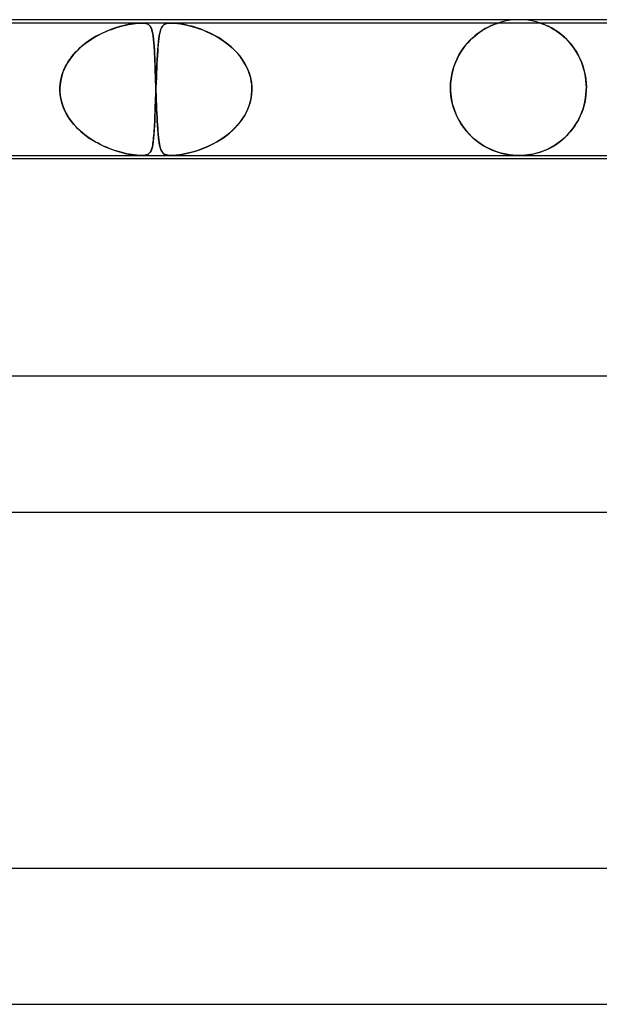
# Model space of a CAD drawing. Header units: millimetres. Extents: x -430 to 430, y -2 to 290.
# Tile 64 of 83: x 77 to 94, y 261 to 290. Entities that reach past the tile are written whole.
import ezdxf

# ---------------------------------------------------------------- set-up
doc = ezdxf.new("R2010")
doc.units = ezdxf.units.MM
doc.layers.add('HIDDEN', color=7, linetype='Continuous')
doc.layers.add('THICK', color=7, linetype='Continuous')

msp = doc.modelspace()

# ---------------------------------------------------------------- linework, layer by layer
at = {"layer": 'HIDDEN'}
for p, q in [((92, 290), (91.873, 289.996)), ((92.127, 289.996), (92, 290)), ((80.876, 289.9), (65.495, 289.9)), ((79.919, 289.687), (79.997, 289.716)), ((80.114, 289.757), (79.977, 289.709)), ((79.997, 289.716), (80.073, 289.743)), ((80.073, 289.743), (80.148, 289.767)), ((80.245, 289.796), (80.114, 289.757)), ((80.148, 289.767), (80.22, 289.789)), ((80.22, 289.789), (80.29, 289.809)), ((80.371, 289.829), (80.245, 289.796)), ((80.29, 289.809), (80.36, 289.826)), ((80.36, 289.826), (80.43, 289.843)), ((80.489, 289.855), (80.371, 289.829)), ((80.43, 289.843), (80.501, 289.857)), ((80.597, 289.874), (80.489, 289.855)), ((80.501, 289.857), (80.571, 289.87)), ((80.571, 289.87), (80.638, 289.88)), ((80.686, 289.887), (80.597, 289.874)), ((80.638, 289.88), (80.703, 289.889)), ((80.76, 289.895), (80.686, 289.887)), ((80.703, 289.889), (80.765, 289.895)), ((80.821, 289.899), (80.76, 289.895)), ((80.765, 289.895), (80.823, 289.899)), ((80.875, 289.9), (80.821, 289.899)), ((80.823, 289.899), (80.876, 289.9)), ((80.923, 289.899), (80.875, 289.9)), ((80.876, 289.9), (80.925, 289.899)), ((81.759, 289.9), (80.876, 289.9)), ((80.965, 289.895), (80.923, 289.899)), ((80.925, 289.899), (80.968, 289.895)), ((81.001, 289.889), (80.965, 289.895)), ((80.968, 289.895), (81.01, 289.887)), ((81.033, 289.88), (81.001, 289.889)), ((81.01, 289.887), (81.05, 289.874)), ((81.06, 289.87), (81.033, 289.88)), ((81.05, 289.874), (81.087, 289.855)), ((81.083, 289.857), (81.06, 289.87)), ((81.103, 289.843), (81.083, 289.857)), ((81.087, 289.855), (81.118, 289.829)), ((81.12, 289.826), (81.103, 289.843)), ((81.118, 289.829), (81.144, 289.796)), ((81.135, 289.809), (81.12, 289.826)), ((81.148, 289.789), (81.135, 289.809)), ((81.144, 289.796), (81.165, 289.757)), ((81.16, 289.767), (81.148, 289.789)), ((81.171, 289.743), (81.16, 289.767)), ((81.165, 289.757), (81.184, 289.709)), ((81.181, 289.716), (81.171, 289.743)), ((81.19, 289.687), (81.181, 289.716)), ((81.459, 289.742), (81.443, 289.698)), ((81.446, 289.707), (81.457, 289.736)), ((81.457, 289.736), (81.468, 289.762)), ((81.478, 289.779), (81.459, 289.742)), ((81.468, 289.762), (81.481, 289.785)), ((81.499, 289.811), (81.478, 289.779)), ((81.481, 289.785), (81.495, 289.805)), ((81.495, 289.805), (81.51, 289.824)), ((81.524, 289.837), (81.499, 289.811)), ((81.51, 289.824), (81.527, 289.84)), ((81.554, 289.859), (81.524, 289.837)), ((81.527, 289.84), (81.548, 289.855)), ((81.548, 289.855), (81.571, 289.868)), ((81.588, 289.876), (81.554, 289.859)), ((81.571, 289.868), (81.599, 289.88)), ((81.626, 289.887), (81.588, 289.876)), ((81.599, 289.88), (81.631, 289.888)), ((81.667, 289.895), (81.626, 289.887)), ((81.631, 289.888), (81.668, 289.895)), ((81.71, 289.899), (81.667, 289.895)), ((81.668, 289.895), (81.711, 289.899)), ((81.759, 289.9), (81.71, 289.899)), ((81.711, 289.899), (81.759, 289.9)), ((81.813, 289.899), (81.759, 289.9)), ((81.759, 289.9), (81.814, 289.899)), ((97.139, 289.9), (81.759, 289.9)), ((81.872, 289.895), (81.813, 289.899)), ((81.814, 289.899), (81.874, 289.895)), ((81.935, 289.888), (81.872, 289.895)), ((81.874, 289.895), (81.944, 289.887)), ((82.002, 289.88), (81.935, 289.888)), ((81.944, 289.887), (82.027, 289.876)), ((82.071, 289.868), (82.002, 289.88)), ((82.027, 289.876), (82.123, 289.859)), ((82.142, 289.855), (82.071, 289.868)), ((82.123, 289.859), (82.226, 289.837)), ((82.213, 289.84), (82.142, 289.855)), ((82.285, 289.824), (82.213, 289.84)), ((82.226, 289.837), (82.334, 289.811)), ((82.355, 289.805), (82.285, 289.824)), ((82.334, 289.811), (82.445, 289.779)), ((82.427, 289.785), (82.355, 289.805)), ((82.502, 289.762), (82.427, 289.785)), ((82.445, 289.779), (82.561, 289.742)), ((82.579, 289.736), (82.502, 289.762)), ((82.561, 289.742), (82.683, 289.698)), ((82.658, 289.707), (82.579, 289.736)), ((90.911, 289.68), (90.981, 289.723)), ((91.003, 289.736), (90.932, 289.693)), ((90.981, 289.723), (91.048, 289.76)), ((91.07, 289.772), (91.003, 289.736)), ((91.048, 289.76), (91.111, 289.792)), ((91.134, 289.803), (91.07, 289.772)), ((91.111, 289.792), (91.168, 289.82)), ((91.191, 289.83), (91.134, 289.803)), ((91.168, 289.82), (91.22, 289.842)), ((91.242, 289.851), (91.191, 289.83)), ((91.22, 289.842), (91.266, 289.861)), ((91.284, 289.868), (91.242, 289.851)), ((91.266, 289.861), (91.303, 289.875)), ((91.316, 289.88), (91.284, 289.868)), ((91.303, 289.875), (91.332, 289.885)), ((91.339, 289.888), (91.316, 289.88)), ((91.332, 289.885), (91.352, 289.892)), ((91.355, 289.893), (91.339, 289.888)), ((91.352, 289.892), (91.366, 289.897)), ((91.366, 289.897), (91.355, 289.893)), ((91.366, 289.897), (91.373, 289.899)), ((91.373, 289.899), (91.366, 289.897)), ((91.373, 289.899), (91.375, 289.9)), ((91.375, 289.9), (91.373, 289.899)), ((91.497, 289.936), (91.376, 289.9)), ((91.621, 289.964), (91.497, 289.936)), ((91.747, 289.984), (91.621, 289.964)), ((91.873, 289.996), (91.747, 289.984)), ((92.253, 289.984), (92.127, 289.996)), ((92.379, 289.964), (92.253, 289.984)), ((92.503, 289.936), (92.379, 289.964)), ((92.624, 289.9), (92.503, 289.936)), ((92.63, 289.898), (92.625, 289.9)), ((92.625, 289.9), (92.627, 289.899)), ((92.627, 289.899), (92.636, 289.896)), ((92.647, 289.893), (92.63, 289.898)), ((92.636, 289.896), (92.651, 289.891)), ((92.672, 289.883), (92.647, 289.893)), ((92.651, 289.891), (92.673, 289.883)), ((92.705, 289.871), (92.672, 289.883)), ((92.673, 289.883), (92.704, 289.872)), ((92.704, 289.872), (92.744, 289.856)), ((92.741, 289.857), (92.705, 289.871)), ((92.78, 289.841), (92.741, 289.857)), ((92.744, 289.856), (92.791, 289.836)), ((92.818, 289.824), (92.78, 289.841)), ((92.791, 289.836), (92.843, 289.813)), ((92.86, 289.805), (92.818, 289.824)), ((92.843, 289.813), (92.9, 289.785)), ((92.905, 289.782), (92.86, 289.805)), ((92.9, 289.785), (92.96, 289.753)), ((92.954, 289.756), (92.905, 289.782)), ((93.004, 289.727), (92.954, 289.756)), ((92.96, 289.753), (93.023, 289.716)), ((93.057, 289.695), (93.004, 289.727)), ((93.023, 289.716), (93.089, 289.674)), ((79.402, 289.423), (79.26, 289.326)), ((79.366, 289.399), (79.442, 289.448)), ((79.547, 289.51), (79.402, 289.423)), ((79.442, 289.448), (79.52, 289.495)), ((79.52, 289.495), (79.599, 289.539)), ((79.692, 289.586), (79.547, 289.51)), ((79.599, 289.539), (79.679, 289.58)), ((79.679, 289.58), (79.76, 289.619)), ((79.836, 289.652), (79.692, 289.586)), ((79.76, 289.619), (79.84, 289.654)), ((79.977, 289.709), (79.836, 289.652)), ((79.84, 289.654), (79.919, 289.687)), ((81.184, 289.709), (81.199, 289.652)), ((81.199, 289.654), (81.19, 289.687)), ((81.207, 289.619), (81.199, 289.654)), ((81.199, 289.652), (81.213, 289.586)), ((81.214, 289.58), (81.207, 289.619)), ((81.213, 289.586), (81.225, 289.51)), ((81.221, 289.539), (81.214, 289.58)), ((81.227, 289.495), (81.221, 289.539)), ((81.225, 289.51), (81.235, 289.423)), ((81.232, 289.448), (81.227, 289.495)), ((81.238, 289.399), (81.232, 289.448)), ((81.235, 289.423), (81.244, 289.326)), ((81.392, 289.444), (81.382, 289.36)), ((81.383, 289.371), (81.389, 289.423)), ((81.389, 289.423), (81.396, 289.472)), ((81.403, 289.52), (81.392, 289.444)), ((81.396, 289.472), (81.403, 289.518)), ((81.415, 289.587), (81.403, 289.52)), ((81.403, 289.518), (81.41, 289.562)), ((81.41, 289.562), (81.418, 289.603)), ((81.428, 289.646), (81.415, 289.587)), ((81.418, 289.603), (81.427, 289.641)), ((81.427, 289.641), (81.436, 289.676)), ((81.443, 289.698), (81.428, 289.646)), ((81.436, 289.676), (81.446, 289.707)), ((82.738, 289.676), (82.658, 289.707)), ((82.683, 289.698), (82.807, 289.646)), ((82.819, 289.641), (82.738, 289.676)), ((82.807, 289.646), (82.934, 289.587)), ((82.902, 289.603), (82.819, 289.641)), ((82.984, 289.562), (82.902, 289.603)), ((82.934, 289.587), (83.062, 289.52)), ((83.065, 289.518), (82.984, 289.562)), ((83.062, 289.52), (83.19, 289.444)), ((83.145, 289.472), (83.065, 289.518)), ((83.223, 289.423), (83.145, 289.472)), ((83.19, 289.444), (83.316, 289.36)), ((83.3, 289.371), (83.223, 289.423)), ((90.547, 289.384), (90.618, 289.454)), ((90.633, 289.467), (90.559, 289.396)), ((90.618, 289.454), (90.691, 289.518)), ((90.708, 289.533), (90.633, 289.467)), ((90.691, 289.518), (90.764, 289.578)), ((90.783, 289.592), (90.708, 289.533)), ((90.764, 289.578), (90.838, 289.632)), ((90.858, 289.645), (90.783, 289.592)), ((90.838, 289.632), (90.911, 289.68)), ((90.932, 289.693), (90.858, 289.645)), ((93.112, 289.659), (93.057, 289.695)), ((93.089, 289.674), (93.157, 289.627)), ((93.169, 289.619), (93.112, 289.659)), ((93.157, 289.627), (93.226, 289.575)), ((93.226, 289.575), (93.169, 289.619)), ((93.285, 289.527), (93.226, 289.575)), ((93.226, 289.575), (93.297, 289.516)), ((93.343, 289.474), (93.285, 289.527)), ((93.297, 289.516), (93.367, 289.452)), ((93.402, 289.417), (93.343, 289.474)), ((93.367, 289.452), (93.436, 289.382)), ((79.126, 289.219), (79.002, 289.105)), ((79.012, 289.115), (79.078, 289.177)), ((79.078, 289.177), (79.147, 289.237)), ((79.26, 289.326), (79.126, 289.219)), ((79.147, 289.237), (79.218, 289.294)), ((79.218, 289.294), (79.291, 289.348)), ((79.291, 289.348), (79.366, 289.399)), ((81.242, 289.348), (81.238, 289.399)), ((81.247, 289.294), (81.242, 289.348)), ((81.244, 289.326), (81.252, 289.219)), ((81.251, 289.237), (81.247, 289.294)), ((81.255, 289.177), (81.251, 289.237)), ((81.252, 289.219), (81.259, 289.105)), ((81.259, 289.115), (81.255, 289.177)), ((81.364, 289.17), (81.357, 289.064)), ((81.357, 289.07), (81.362, 289.136)), ((81.362, 289.136), (81.367, 289.199)), ((81.373, 289.268), (81.364, 289.17)), ((81.367, 289.199), (81.372, 289.259)), ((81.372, 289.259), (81.377, 289.316)), ((81.382, 289.36), (81.373, 289.268)), ((81.377, 289.316), (81.383, 289.371)), ((83.375, 289.316), (83.3, 289.371)), ((83.316, 289.36), (83.436, 289.268)), ((83.447, 289.259), (83.375, 289.316)), ((83.436, 289.268), (83.55, 289.17)), ((83.518, 289.199), (83.447, 289.259)), ((83.586, 289.136), (83.518, 289.199)), ((83.55, 289.17), (83.657, 289.064)), ((83.651, 289.07), (83.586, 289.136)), ((90.284, 289.052), (90.345, 289.143)), ((90.349, 289.148), (90.285, 289.053)), ((90.345, 289.143), (90.41, 289.229)), ((90.416, 289.237), (90.349, 289.148)), ((90.41, 289.229), (90.477, 289.309)), ((90.486, 289.32), (90.416, 289.237)), ((90.477, 289.309), (90.547, 289.384)), ((90.559, 289.396), (90.486, 289.32)), ((93.46, 289.357), (93.402, 289.417)), ((93.436, 289.382), (93.505, 289.305)), ((93.516, 289.292), (93.46, 289.357)), ((93.505, 289.305), (93.571, 289.222)), ((93.57, 289.223), (93.516, 289.292)), ((93.623, 289.151), (93.57, 289.223)), ((93.571, 289.222), (93.635, 289.133)), ((93.673, 289.075), (93.623, 289.151)), ((93.635, 289.133), (93.695, 289.039)), ((78.79, 288.86), (78.703, 288.729)), ((78.726, 288.766), (78.776, 288.841)), ((78.776, 288.841), (78.831, 288.913)), ((78.89, 288.986), (78.79, 288.86)), ((78.831, 288.913), (78.888, 288.983)), ((78.888, 288.983), (78.949, 289.051)), ((79.002, 289.105), (78.89, 288.986)), ((78.949, 289.051), (79.012, 289.115)), ((81.262, 289.051), (81.259, 289.115)), ((81.259, 289.105), (81.266, 288.986)), ((81.266, 288.983), (81.262, 289.051)), ((81.266, 288.986), (81.272, 288.86)), ((81.269, 288.913), (81.266, 288.983)), ((81.272, 288.841), (81.269, 288.913)), ((81.272, 288.86), (81.277, 288.729)), ((81.276, 288.766), (81.272, 288.841)), ((81.34, 288.781), (81.344, 288.857)), ((81.349, 288.951), (81.342, 288.831)), ((81.344, 288.857), (81.348, 288.931)), ((81.348, 288.931), (81.353, 289.002)), ((81.357, 289.064), (81.349, 288.951)), ((81.353, 289.002), (81.357, 289.07)), ((83.713, 289.002), (83.651, 289.07)), ((83.657, 289.064), (83.756, 288.951)), ((83.772, 288.931), (83.713, 289.002)), ((83.756, 288.951), (83.846, 288.831)), ((83.827, 288.857), (83.772, 288.931)), ((83.879, 288.781), (83.827, 288.857)), ((90.172, 288.848), (90.123, 288.738)), ((90.125, 288.744), (90.173, 288.852)), ((90.226, 288.953), (90.172, 288.848)), ((90.173, 288.852), (90.227, 288.955)), ((90.285, 289.053), (90.226, 288.953)), ((90.227, 288.955), (90.284, 289.052)), ((93.72, 288.994), (93.673, 289.075)), ((93.695, 289.039), (93.75, 288.939)), ((93.765, 288.91), (93.72, 288.994)), ((93.75, 288.939), (93.801, 288.835)), ((93.807, 288.822), (93.765, 288.91)), ((78.629, 288.593), (78.569, 288.451)), ((78.598, 288.526), (78.637, 288.608)), ((78.703, 288.729), (78.629, 288.593)), ((78.637, 288.608), (78.679, 288.688)), ((78.679, 288.688), (78.726, 288.766)), ((81.279, 288.688), (81.276, 288.766)), ((81.277, 288.729), (81.282, 288.593)), ((81.282, 288.608), (81.279, 288.688)), ((81.285, 288.526), (81.282, 288.608)), ((81.282, 288.593), (81.287, 288.451)), ((81.33, 288.572), (81.324, 288.435)), ((81.328, 288.537), (81.332, 288.621)), ((81.336, 288.704), (81.33, 288.572)), ((81.332, 288.621), (81.336, 288.702)), ((81.342, 288.831), (81.336, 288.704)), ((81.336, 288.702), (81.34, 288.781)), ((83.846, 288.831), (83.926, 288.704)), ((83.927, 288.702), (83.879, 288.781)), ((83.926, 288.704), (83.994, 288.572)), ((83.97, 288.621), (83.927, 288.702)), ((84.009, 288.537), (83.97, 288.621)), ((83.994, 288.572), (84.049, 288.435)), ((90.08, 288.623), (90.044, 288.503)), ((90.046, 288.512), (90.083, 288.63)), ((90.123, 288.738), (90.08, 288.623)), ((90.083, 288.63), (90.125, 288.744)), ((93.801, 288.835), (93.846, 288.726)), ((93.844, 288.73), (93.807, 288.822)), ((93.878, 288.634), (93.844, 288.73)), ((93.846, 288.726), (93.886, 288.612)), ((93.908, 288.535), (93.878, 288.634)), ((93.886, 288.612), (93.919, 288.494)), ((78.523, 288.304), (78.492, 288.153)), ((78.496, 288.18), (78.514, 288.269)), ((78.514, 288.269), (78.537, 288.356)), ((78.569, 288.451), (78.523, 288.304)), ((78.537, 288.356), (78.565, 288.442)), ((78.565, 288.442), (78.598, 288.526)), ((81.288, 288.442), (81.285, 288.526)), ((81.287, 288.451), (81.293, 288.304)), ((81.291, 288.356), (81.288, 288.442)), ((81.294, 288.269), (81.291, 288.356)), ((81.293, 288.304), (81.298, 288.153)), ((81.297, 288.18), (81.294, 288.269)), ((81.318, 288.293), (81.312, 288.147)), ((81.314, 288.184), (81.317, 288.274)), ((81.317, 288.274), (81.321, 288.363)), ((81.324, 288.435), (81.318, 288.293)), ((81.321, 288.363), (81.324, 288.451)), ((81.324, 288.451), (81.328, 288.537)), ((84.043, 288.451), (84.009, 288.537)), ((84.072, 288.363), (84.043, 288.451)), ((84.049, 288.435), (84.091, 288.293)), ((84.096, 288.274), (84.072, 288.363)), ((84.091, 288.293), (84.119, 288.147)), ((84.114, 288.184), (84.096, 288.274)), ((89.982, 288.132), (89.996, 288.263)), ((90.016, 288.381), (89.995, 288.256)), ((89.996, 288.263), (90.017, 288.389)), ((90.044, 288.503), (90.016, 288.381)), ((90.017, 288.389), (90.046, 288.512)), ((93.933, 288.432), (93.908, 288.535)), ((93.919, 288.494), (93.945, 288.374)), ((93.953, 288.327), (93.933, 288.432)), ((93.945, 288.374), (93.964, 288.251)), ((93.967, 288.22), (93.953, 288.327)), ((78.477, 287.967), (78.478, 287.983)), ((78.478, 287.983), (78.477, 287.967)), ((78.492, 288.153), (78.478, 288)), ((78.478, 288), (78.484, 288.091)), ((78.478, 287.983), (78.478, 288)), ((78.478, 288), (78.478, 287.983)), ((78.484, 288.091), (78.496, 288.18)), ((81.3, 288.091), (81.297, 288.18)), ((81.298, 288.153), (81.303, 288)), ((81.303, 288), (81.3, 288.091)), ((81.303, 288), (81.304, 287.983)), ((81.304, 287.983), (81.303, 288)), ((81.304, 287.983), (81.304, 287.967)), ((81.304, 287.967), (81.304, 287.983)), ((81.307, 288), (81.306, 287.983)), ((81.306, 287.983), (81.307, 288)), ((81.306, 287.983), (81.306, 287.967)), ((81.306, 287.967), (81.306, 287.983)), ((81.312, 288.147), (81.307, 288)), ((81.307, 288), (81.31, 288.093)), ((81.31, 288.093), (81.314, 288.184)), ((84.126, 288.093), (84.114, 288.184)), ((84.119, 288.147), (84.132, 288)), ((84.132, 288), (84.126, 288.093)), ((84.132, 287.983), (84.132, 288)), ((84.132, 288), (84.132, 287.983)), ((84.133, 287.967), (84.132, 287.983)), ((84.132, 287.983), (84.133, 287.967)), ((89.978, 288), (89.982, 288.132)), ((89.982, 288.129), (89.978, 288)), ((89.978, 288), (89.978, 287.983)), ((89.978, 287.983), (89.978, 288)), ((89.978, 287.983), (89.978, 287.967)), ((89.978, 287.967), (89.978, 287.983)), ((89.995, 288.256), (89.982, 288.129)), ((93.964, 288.251), (93.975, 288.127)), ((93.976, 288.111), (93.967, 288.22)), ((93.975, 288.127), (93.979, 288)), ((93.979, 288), (93.976, 288.111)), ((93.978, 287.967), (93.979, 287.983)), ((93.979, 287.983), (93.978, 287.967)), ((93.979, 287.983), (93.979, 288)), ((93.979, 288), (93.979, 287.983)), ((78.477, 287.95), (78.477, 287.967)), ((78.477, 287.967), (78.477, 287.95)), ((78.477, 287.933), (78.477, 287.95)), ((78.477, 287.95), (78.477, 287.933)), ((78.478, 287.917), (78.477, 287.933)), ((78.477, 287.933), (78.478, 287.917)), ((78.478, 287.9), (78.478, 287.917)), ((78.478, 287.917), (78.478, 287.9)), ((78.484, 287.811), (78.478, 287.9)), ((78.478, 287.9), (78.49, 287.763)), ((78.496, 287.723), (78.484, 287.811)), ((78.49, 287.763), (78.515, 287.627)), ((78.513, 287.635), (78.496, 287.723)), ((81.297, 287.712), (81.29, 287.528)), ((81.292, 287.574), (81.296, 287.681)), ((81.296, 287.681), (81.3, 287.79)), ((81.303, 287.9), (81.297, 287.712)), ((81.3, 287.79), (81.303, 287.9)), ((81.304, 287.917), (81.303, 287.9)), ((81.303, 287.9), (81.304, 287.917)), ((81.304, 287.967), (81.305, 287.95)), ((81.305, 287.95), (81.304, 287.967)), ((81.305, 287.933), (81.304, 287.917)), ((81.304, 287.917), (81.305, 287.933)), ((81.306, 287.967), (81.305, 287.95)), ((81.305, 287.95), (81.306, 287.967)), ((81.305, 287.95), (81.305, 287.933)), ((81.305, 287.95), (81.305, 287.933)), ((81.305, 287.933), (81.305, 287.95)), ((81.305, 287.933), (81.305, 287.95)), ((81.305, 287.933), (81.306, 287.917)), ((81.306, 287.917), (81.305, 287.933)), ((81.306, 287.917), (81.307, 287.9)), ((81.307, 287.9), (81.306, 287.917)), ((81.307, 287.9), (81.311, 287.763)), ((81.31, 287.811), (81.307, 287.9)), ((81.313, 287.723), (81.31, 287.811)), ((81.311, 287.763), (81.317, 287.627)), ((81.316, 287.635), (81.313, 287.723)), ((84.113, 287.712), (84.07, 287.528)), ((84.083, 287.574), (84.107, 287.681)), ((84.107, 287.681), (84.124, 287.79)), ((84.132, 287.9), (84.113, 287.712)), ((84.124, 287.79), (84.132, 287.9)), ((84.132, 287.917), (84.133, 287.933)), ((84.133, 287.933), (84.132, 287.917)), ((84.132, 287.9), (84.132, 287.917)), ((84.132, 287.917), (84.132, 287.9)), ((84.133, 287.95), (84.133, 287.967)), ((84.133, 287.967), (84.133, 287.95)), ((84.133, 287.933), (84.133, 287.95)), ((84.133, 287.95), (84.133, 287.933)), ((89.978, 287.967), (89.978, 287.95)), ((89.978, 287.95), (89.978, 287.967)), ((89.978, 287.95), (89.979, 287.933)), ((89.979, 287.933), (89.978, 287.95)), ((89.979, 287.933), (89.98, 287.917)), ((89.98, 287.917), (89.979, 287.933)), ((89.98, 287.917), (89.98, 287.9)), ((89.98, 287.9), (89.98, 287.917)), ((89.991, 287.768), (89.98, 287.9)), ((89.98, 287.9), (89.998, 287.715)), ((90.011, 287.637), (89.991, 287.768)), ((89.998, 287.715), (90.033, 287.535)), ((93.935, 287.583), (93.954, 287.687)), ((93.967, 287.786), (93.952, 287.673)), ((93.954, 287.687), (93.968, 287.793)), ((93.976, 287.9), (93.967, 287.786)), ((93.968, 287.793), (93.976, 287.9)), ((93.976, 287.9), (93.977, 287.917)), ((93.977, 287.917), (93.976, 287.9)), ((93.977, 287.917), (93.978, 287.933)), ((93.978, 287.933), (93.977, 287.917)), ((93.978, 287.95), (93.978, 287.967)), ((93.978, 287.967), (93.978, 287.95)), ((93.978, 287.933), (93.978, 287.95)), ((93.978, 287.95), (93.978, 287.933)), ((78.535, 287.549), (78.513, 287.635)), ((78.515, 287.627), (78.553, 287.493)), ((78.563, 287.463), (78.535, 287.549)), ((78.553, 287.493), (78.602, 287.364)), ((78.596, 287.379), (78.563, 287.463)), ((81.29, 287.528), (81.284, 287.352)), ((81.284, 287.365), (81.288, 287.468)), ((81.288, 287.468), (81.292, 287.574)), ((81.32, 287.549), (81.316, 287.635)), ((81.317, 287.627), (81.322, 287.493)), ((81.323, 287.463), (81.32, 287.549)), ((81.322, 287.493), (81.327, 287.364)), ((81.327, 287.379), (81.323, 287.463)), ((84.07, 287.528), (84.004, 287.352)), ((84.01, 287.365), (84.05, 287.468)), ((84.05, 287.468), (84.083, 287.574)), ((90.04, 287.508), (90.011, 287.637)), ((90.033, 287.535), (90.084, 287.362)), ((90.077, 287.382), (90.04, 287.508)), ((93.904, 287.453), (93.871, 287.347)), ((93.881, 287.378), (93.911, 287.479)), ((93.931, 287.562), (93.904, 287.453)), ((93.911, 287.479), (93.935, 287.583)), ((93.952, 287.673), (93.931, 287.562)), ((78.634, 287.297), (78.596, 287.379)), ((78.602, 287.364), (78.663, 287.24)), ((78.676, 287.217), (78.634, 287.297)), ((78.663, 287.24), (78.733, 287.122)), ((78.722, 287.14), (78.676, 287.217)), ((78.772, 287.065), (78.722, 287.14)), ((78.733, 287.122), (78.813, 287.008)), ((81.277, 287.184), (81.271, 287.026)), ((81.273, 287.074), (81.277, 287.167)), ((81.284, 287.352), (81.277, 287.184)), ((81.277, 287.167), (81.281, 287.264)), ((81.281, 287.264), (81.284, 287.365)), ((81.33, 287.297), (81.327, 287.379)), ((81.327, 287.364), (81.333, 287.24)), ((81.334, 287.217), (81.33, 287.297)), ((81.333, 287.24), (81.339, 287.122)), ((81.338, 287.14), (81.334, 287.217)), ((81.342, 287.065), (81.338, 287.14)), ((81.339, 287.122), (81.345, 287.008)), ((83.919, 287.184), (83.815, 287.026)), ((83.848, 287.074), (83.909, 287.167)), ((83.909, 287.167), (83.962, 287.264)), ((84.004, 287.352), (83.919, 287.184)), ((83.962, 287.264), (84.01, 287.365)), ((90.122, 287.26), (90.077, 287.382)), ((90.084, 287.362), (90.149, 287.198)), ((90.174, 287.143), (90.122, 287.26)), ((90.149, 287.198), (90.225, 287.044)), ((90.233, 287.03), (90.174, 287.143)), ((93.791, 287.147), (93.744, 287.053)), ((93.763, 287.089), (93.806, 287.182)), ((93.833, 287.245), (93.791, 287.147)), ((93.806, 287.182), (93.846, 287.278)), ((93.871, 287.347), (93.833, 287.245)), ((93.846, 287.278), (93.881, 287.378)), ((78.826, 286.992), (78.772, 287.065)), ((78.813, 287.008), (78.901, 286.901)), ((78.883, 286.922), (78.826, 286.992)), ((78.944, 286.854), (78.883, 286.922)), ((78.901, 286.901), (78.996, 286.8)), ((79.008, 286.789), (78.944, 286.854)), ((81.255, 286.736), (81.26, 286.815)), ((81.264, 286.88), (81.256, 286.745)), ((81.26, 286.815), (81.264, 286.897)), ((81.271, 287.026), (81.264, 286.88)), ((81.264, 286.897), (81.269, 286.984)), ((81.269, 286.984), (81.273, 287.074)), ((81.346, 286.992), (81.342, 287.065)), ((81.345, 287.008), (81.351, 286.901)), ((81.35, 286.922), (81.346, 286.992)), ((81.355, 286.854), (81.35, 286.922)), ((81.351, 286.901), (81.358, 286.8)), ((81.359, 286.789), (81.355, 286.854)), ((83.556, 286.736), (83.636, 286.815)), ((83.696, 286.88), (83.565, 286.745)), ((83.636, 286.815), (83.712, 286.897)), ((83.815, 287.026), (83.696, 286.88)), ((83.712, 286.897), (83.783, 286.984)), ((83.783, 286.984), (83.848, 287.074)), ((90.225, 287.044), (90.312, 286.902)), ((90.298, 286.923), (90.233, 287.03)), ((90.368, 286.821), (90.298, 286.923)), ((90.312, 286.902), (90.408, 286.77)), ((90.444, 286.725), (90.368, 286.821)), ((93.548, 286.752), (93.607, 286.83)), ((93.639, 286.877), (93.582, 286.796)), ((93.607, 286.83), (93.663, 286.913)), ((93.694, 286.963), (93.639, 286.877)), ((93.663, 286.913), (93.715, 286.999)), ((93.744, 287.053), (93.694, 286.963)), ((93.715, 286.999), (93.763, 287.089)), ((78.996, 286.8), (79.097, 286.706)), ((79.074, 286.726), (79.008, 286.789)), ((79.143, 286.666), (79.074, 286.726)), ((79.097, 286.706), (79.203, 286.617)), ((79.215, 286.608), (79.143, 286.666)), ((79.203, 286.617), (79.314, 286.535)), ((79.288, 286.553), (79.215, 286.608)), ((79.364, 286.501), (79.288, 286.553)), ((79.314, 286.535), (79.428, 286.46)), ((81.233, 286.462), (81.239, 286.525)), ((81.247, 286.621), (81.238, 286.51)), ((81.239, 286.525), (81.245, 286.591)), ((81.245, 286.591), (81.25, 286.662)), ((81.256, 286.745), (81.247, 286.621)), ((81.25, 286.662), (81.255, 286.736)), ((81.358, 286.8), (81.365, 286.706)), ((81.364, 286.726), (81.359, 286.789)), ((81.369, 286.666), (81.364, 286.726)), ((81.365, 286.706), (81.373, 286.617)), ((81.374, 286.608), (81.369, 286.666)), ((81.373, 286.617), (81.382, 286.535)), ((81.379, 286.553), (81.374, 286.608)), ((81.385, 286.501), (81.379, 286.553)), ((81.382, 286.535), (81.39, 286.46)), ((83.199, 286.462), (83.293, 286.525)), ((83.422, 286.621), (83.272, 286.51)), ((83.293, 286.525), (83.384, 286.591)), ((83.384, 286.591), (83.471, 286.662)), ((83.565, 286.745), (83.422, 286.621)), ((83.471, 286.662), (83.556, 286.736)), ((90.408, 286.77), (90.511, 286.65)), ((90.525, 286.635), (90.444, 286.725)), ((90.511, 286.65), (90.621, 286.54)), ((90.609, 286.551), (90.525, 286.635)), ((90.698, 286.473), (90.609, 286.551)), ((90.621, 286.54), (90.736, 286.442)), ((93.287, 286.478), (93.355, 286.54)), ((93.392, 286.576), (93.324, 286.511)), ((93.355, 286.54), (93.422, 286.606)), ((93.458, 286.645), (93.392, 286.576)), ((93.422, 286.606), (93.486, 286.677)), ((93.521, 286.718), (93.458, 286.645)), ((93.486, 286.677), (93.548, 286.752)), ((93.582, 286.796), (93.521, 286.718)), ((79.441, 286.452), (79.364, 286.501)), ((79.428, 286.46), (79.543, 286.392)), ((79.52, 286.404), (79.441, 286.452)), ((79.601, 286.36), (79.52, 286.404)), ((79.543, 286.392), (79.658, 286.33)), ((79.682, 286.318), (79.601, 286.36)), ((79.658, 286.33), (79.773, 286.275)), ((79.765, 286.279), (79.682, 286.318)), ((79.847, 286.243), (79.765, 286.279)), ((79.773, 286.275), (79.885, 286.227)), ((79.929, 286.209), (79.847, 286.243)), ((81.2, 286.255), (81.183, 286.193)), ((81.19, 286.216), (81.2, 286.256)), ((81.214, 286.328), (81.2, 286.255)), ((81.2, 286.256), (81.21, 286.301)), ((81.21, 286.301), (81.218, 286.35)), ((81.227, 286.413), (81.214, 286.328)), ((81.218, 286.35), (81.226, 286.404)), ((81.226, 286.404), (81.233, 286.462)), ((81.238, 286.51), (81.227, 286.413)), ((81.391, 286.452), (81.385, 286.501)), ((81.39, 286.46), (81.4, 286.392)), ((81.398, 286.404), (81.391, 286.452)), ((81.405, 286.36), (81.398, 286.404)), ((81.4, 286.392), (81.41, 286.33)), ((81.413, 286.318), (81.405, 286.36)), ((81.41, 286.33), (81.422, 286.275)), ((81.421, 286.279), (81.413, 286.318)), ((81.43, 286.243), (81.421, 286.279)), ((81.422, 286.275), (81.434, 286.227)), ((81.439, 286.209), (81.43, 286.243)), ((82.808, 286.255), (82.656, 286.193)), ((82.716, 286.216), (82.811, 286.256)), ((82.962, 286.328), (82.808, 286.255)), ((82.811, 286.256), (82.908, 286.301)), ((82.908, 286.301), (83.005, 286.35)), ((83.118, 286.413), (82.962, 286.328)), ((83.005, 286.35), (83.103, 286.404)), ((83.103, 286.404), (83.199, 286.462)), ((83.272, 286.51), (83.118, 286.413)), ((90.789, 286.401), (90.698, 286.473)), ((90.736, 286.442), (90.854, 286.354)), ((90.881, 286.337), (90.789, 286.401)), ((90.854, 286.354), (90.974, 286.279)), ((90.974, 286.279), (90.881, 286.337)), ((91.067, 286.228), (90.974, 286.279)), ((90.974, 286.279), (91.092, 286.214)), ((92.967, 286.253), (92.895, 286.215)), ((92.92, 286.227), (92.995, 286.27)), ((93.039, 286.296), (92.967, 286.253)), ((92.995, 286.27), (93.07, 286.316)), ((93.111, 286.343), (93.039, 286.296)), ((93.07, 286.316), (93.144, 286.366)), ((93.183, 286.394), (93.111, 286.343)), ((93.144, 286.366), (93.216, 286.42)), ((93.254, 286.451), (93.183, 286.394)), ((93.216, 286.42), (93.287, 286.478)), ((93.324, 286.511), (93.254, 286.451)), ((79.885, 286.227), (79.996, 286.184)), ((80.009, 286.179), (79.929, 286.209)), ((79.996, 286.184), (80.103, 286.147)), ((80.088, 286.152), (80.009, 286.179)), ((80.165, 286.127), (80.088, 286.152)), ((80.103, 286.147), (80.206, 286.115)), ((80.24, 286.105), (80.165, 286.127)), ((80.206, 286.115), (80.305, 286.087)), ((80.313, 286.085), (80.24, 286.105)), ((80.305, 286.087), (80.403, 286.063)), ((80.382, 286.068), (80.313, 286.085)), ((80.45, 286.053), (80.382, 286.068)), ((80.403, 286.063), (80.499, 286.043)), ((80.52, 286.039), (80.45, 286.053)), ((80.499, 286.043), (80.59, 286.027)), ((80.594, 286.026), (80.52, 286.039)), ((80.59, 286.027), (80.675, 286.014)), ((80.67, 286.015), (80.594, 286.026)), ((80.743, 286.007), (80.67, 286.015)), ((80.675, 286.014), (80.751, 286.006)), ((80.812, 286.002), (80.743, 286.007)), ((80.751, 286.006), (80.817, 286.001)), ((80.874, 286), (80.812, 286.002)), ((80.817, 286.001), (80.875, 286)), ((80.931, 286.002), (80.874, 286)), ((80.875, 286), (80.925, 286.001)), ((80.925, 286.001), (80.97, 286.006)), ((80.984, 286.008), (80.931, 286.002)), ((80.97, 286.006), (81.01, 286.013)), ((81.031, 286.02), (80.984, 286.008)), ((81.01, 286.013), (81.045, 286.024)), ((81.074, 286.038), (81.031, 286.02)), ((81.045, 286.024), (81.075, 286.038)), ((81.11, 286.065), (81.074, 286.038)), ((81.075, 286.038), (81.099, 286.055)), ((81.099, 286.055), (81.12, 286.074)), ((81.139, 286.099), (81.11, 286.065)), ((81.12, 286.074), (81.137, 286.096)), ((81.137, 286.096), (81.152, 286.12)), ((81.163, 286.141), (81.139, 286.099)), ((81.152, 286.12), (81.166, 286.148)), ((81.183, 286.193), (81.163, 286.141)), ((81.166, 286.148), (81.179, 286.18)), ((81.179, 286.18), (81.19, 286.216)), ((81.434, 286.227), (81.448, 286.184)), ((81.45, 286.179), (81.439, 286.209)), ((81.448, 286.184), (81.463, 286.147)), ((81.461, 286.152), (81.45, 286.179)), ((81.473, 286.127), (81.461, 286.152)), ((81.463, 286.147), (81.48, 286.115)), ((81.487, 286.105), (81.473, 286.127)), ((81.48, 286.115), (81.5, 286.087)), ((81.501, 286.085), (81.487, 286.105)), ((81.5, 286.087), (81.522, 286.063)), ((81.517, 286.068), (81.501, 286.085)), ((81.535, 286.053), (81.517, 286.068)), ((81.522, 286.063), (81.549, 286.043)), ((81.556, 286.039), (81.535, 286.053)), ((81.549, 286.043), (81.581, 286.027)), ((81.582, 286.026), (81.556, 286.039)), ((81.581, 286.027), (81.618, 286.014)), ((81.615, 286.015), (81.582, 286.026)), ((81.655, 286.007), (81.615, 286.015)), ((81.618, 286.014), (81.66, 286.006)), ((81.703, 286.002), (81.655, 286.007)), ((81.66, 286.006), (81.706, 286.001)), ((81.757, 286), (81.703, 286.002)), ((81.706, 286.001), (81.758, 286)), ((81.822, 286.002), (81.757, 286)), ((81.758, 286), (81.814, 286.001)), ((81.814, 286.001), (81.877, 286.006)), ((81.9, 286.008), (81.822, 286.002)), ((81.877, 286.006), (81.948, 286.013)), ((81.995, 286.02), (81.9, 286.008)), ((81.948, 286.013), (82.027, 286.024)), ((82.108, 286.038), (81.995, 286.02)), ((82.027, 286.024), (82.108, 286.038)), ((82.234, 286.065), (82.108, 286.038)), ((82.108, 286.038), (82.192, 286.055)), ((82.192, 286.055), (82.275, 286.074)), ((82.368, 286.099), (82.234, 286.065)), ((82.275, 286.074), (82.357, 286.096)), ((82.357, 286.096), (82.442, 286.12)), ((82.51, 286.141), (82.368, 286.099)), ((82.442, 286.12), (82.531, 286.148)), ((82.656, 286.193), (82.51, 286.141)), ((82.531, 286.148), (82.622, 286.18)), ((82.622, 286.18), (82.716, 286.216)), ((91.159, 286.183), (91.067, 286.228)), ((91.092, 286.214), (91.21, 286.16)), ((91.25, 286.144), (91.159, 286.183)), ((91.21, 286.16), (91.326, 286.115)), ((91.339, 286.111), (91.25, 286.144)), ((91.326, 286.115), (91.438, 286.079)), ((91.428, 286.083), (91.339, 286.111)), ((91.521, 286.058), (91.428, 286.083)), ((91.438, 286.079), (91.546, 286.051)), ((91.618, 286.036), (91.521, 286.058)), ((91.546, 286.051), (91.647, 286.031)), ((91.718, 286.02), (91.618, 286.036)), ((91.647, 286.031), (91.734, 286.017)), ((91.816, 286.008), (91.718, 286.02)), ((91.734, 286.017), (91.81, 286.009)), ((91.81, 286.009), (91.876, 286.004)), ((91.909, 286.002), (91.816, 286.008)), ((91.876, 286.004), (91.937, 286.001)), ((91.999, 286), (91.909, 286.002)), ((91.937, 286.001), (91.998, 286)), ((91.998, 286), (92.058, 286.001)), ((92.086, 286.002), (91.999, 286)), ((92.058, 286.001), (92.119, 286.004)), ((92.173, 286.008), (92.086, 286.002)), ((92.119, 286.004), (92.182, 286.008)), ((92.257, 286.017), (92.173, 286.008)), ((92.182, 286.008), (92.249, 286.016)), ((92.249, 286.016), (92.319, 286.026)), ((92.337, 286.029), (92.257, 286.017)), ((92.319, 286.026), (92.392, 286.039)), ((92.412, 286.044), (92.337, 286.029)), ((92.392, 286.039), (92.465, 286.056)), ((92.482, 286.06), (92.412, 286.044)), ((92.465, 286.056), (92.54, 286.075)), ((92.548, 286.077), (92.482, 286.06)), ((92.54, 286.075), (92.615, 286.098)), ((92.615, 286.098), (92.548, 286.077)), ((92.615, 286.098), (92.691, 286.125)), ((92.683, 286.122), (92.615, 286.098)), ((92.753, 286.149), (92.683, 286.122)), ((92.691, 286.125), (92.767, 286.155)), ((92.824, 286.18), (92.753, 286.149)), ((92.767, 286.155), (92.844, 286.189)), ((92.895, 286.215), (92.824, 286.18)), ((92.844, 286.189), (92.92, 286.227))]:
    msp.add_line(p, q, dxfattribs=at)
at = {"layer": 'THICK'}
for p, q in [((228, 290), (-228, 290)), ((2, 286), (159.8, 286)), ((159.109, 285.9), (32.527, 285.9)), ((235, 279.5), (-235, 279.5)), ((1.745, 275.5), (164.932, 275.5)), ((243, 265), (-243, 265)), ((1.796, 261), (170.552, 261))]:
    msp.add_line(p, q, dxfattribs=at)

doc.saveas('drawing.dxf')
